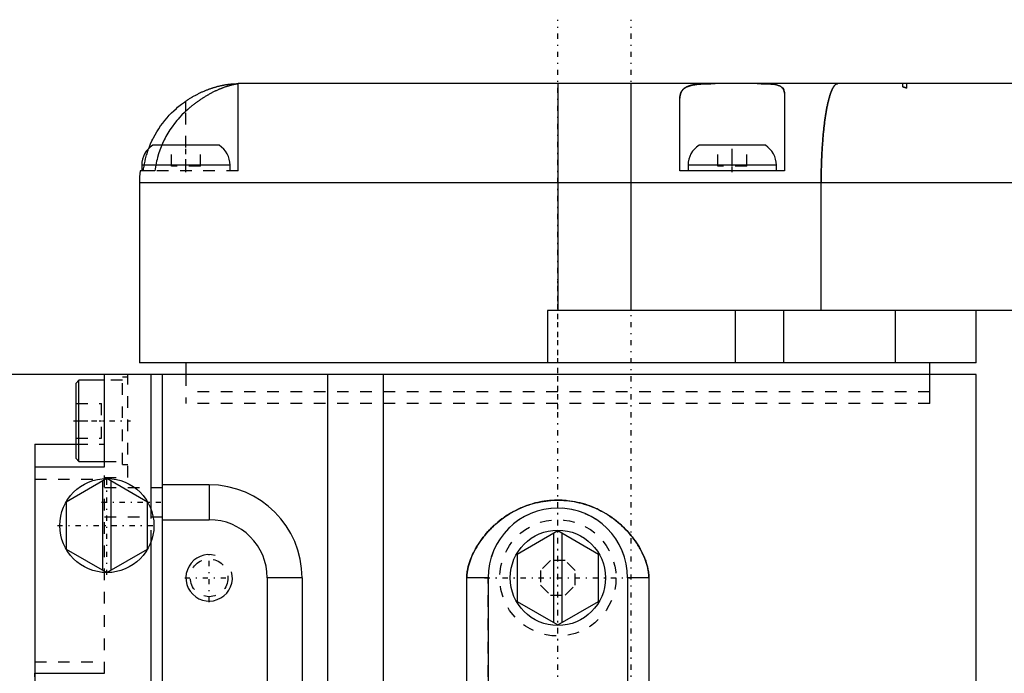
# Model space of a CAD drawing. Extents: x -584 to 223, y -128 to 128.
# Tile 3 of 21: x -539 to -455, y 4 to 61. Entities that reach past the tile are written whole.
import ezdxf

# ---------------------------------------------------------------- set-up
doc = ezdxf.new("R2010")
doc.units = 0
doc.linetypes.add('CENTER', pattern=[1.5, 0.45, -0.5, 0.05, -0.5])
doc.linetypes.add('DASHED', pattern=[2, 1, -1])
for name, color, linetype in [('AM_0', 7, 'CONTINUOUS'), ('AM_10', 7, 'CONTINUOUS'), ('AM_3', 7, 'DASHED'), ('AM_7', 7, 'CENTER')]:
    doc.layers.add(name, color=color, linetype=linetype)

msp = doc.modelspace()

# ---------------------------------------------------------------- linework, layer by layer
at = {"layer": 'AM_0', "color": 7, "linetype": 'CONTINUOUS'}
for p, q in [((-520.5, 47.5), (-520.5, 55)), ((-406.593, 55), (-520.5, 55)), ((-493, 55), (-493, 35.5)), ((-486.7, 35.5), (-486.7, 55)), ((-525, 52.638), (-525, 53.505)), ((-482.5, 47.5), (-482.5, 53.763)), ((-473.5, 54.169), (-473.5, 47.5)), ((-522.146, 49.7), (-527.854, 49.7)), ((-475.146, 49.7), (-480.854, 49.7)), ((-527.663, 47.5), (-528.941, 47.5)), ((-528.8, 48), (-528.8, 47.5)), ((-521.2, 48), (-528.8, 48)), ((-521.2, 47.5), (-521.2, 48)), ((-473.5, 47.5), (-482.5, 47.5)), ((-481.8, 48), (-481.8, 47.5)), ((-474.2, 48), (-481.8, 48)), ((-474.2, 47.5), (-474.2, 48)), ((-529, 46.5), (-529, 31)), ((-529, 46.5), (-408.215, 46.5)), ((-470.348, 35.5), (-470.348, 46.5)), ((-493.889, 35.5), (-493.889, 31)), ((-404.082, 35.5), (-493.889, 35.5)), ((-477.713, 31), (-477.713, 35.5)), ((-473.56, 31), (-473.56, 35.5)), ((-463.983, 35.5), (-463.983, 31)), ((-457, 31), (-457, 35.5)), ((-457, 31), (-529, 31)), ((-525, 31), (-525, 30)), ((-461, 30), (-461, 31)), ((-457, 30), (-546, 30)), ((-532, 22.045), (-532, 30)), ((-528, 18.401), (-528, 30)), ((-527, -30), (-527, 30)), ((-512.8, -30), (-512.8, 30)), ((-508.013, -30), (-508.013, 30)), ((-457, -30), (-457, 30)), ((-534.2, 29.5), (-534.45, 29.25)), ((-534.45, 22.75), (-534.45, 29.25)), ((-532, 29.5), (-534.2, 29.5)), ((-534.2, 22.5), (-534.2, 29.5)), ((-538, 24), (-534.45, 24)), ((-538, 24), (-538, -5.292)), ((-538, 22.045), (-532, 22.045)), ((-534.45, 22.75), (-534.2, 22.5)), ((-534.2, 22.5), (-532, 22.5)), ((-531.8, 21.041), (-535.3, 19.021)), ((-532.15, 13.161), (-532.15, 20.839)), ((-528.3, 19.021), (-531.8, 21.041)), ((-531.45, 20.839), (-531.45, 13.161)), ((-523, 20.5), (-527, 20.5)), ((-523, 20.5), (-523, 17.5)), ((-535.3, 19.021), (-535.3, 14.979)), ((-528.3, 14.979), (-528.3, 19.021)), ((-527, 17.5), (-523, 17.5)), ((-493, 16.541), (-496.5, 14.521)), ((-493.35, 8.661), (-493.35, 16.339)), ((-489.5, 14.521), (-493, 16.541)), ((-492.65, 16.339), (-492.65, 8.661)), ((-528, -30), (-528, 15.599)), ((-535.3, 14.979), (-531.8, 12.959)), ((-531.8, 12.959), (-528.3, 14.979)), ((-496.5, 14.521), (-496.5, 10.479)), ((-489.5, 10.479), (-489.5, 14.521)), ((-518, 12.5), (-518, -12.5)), ((-515, 12.5), (-518, 12.5)), ((-515, 12.5), (-515, -12.5)), ((-500.827, -30), (-500.827, 12.5)), ((-499.002, 12.5), (-500.827, 12.5)), ((-499.002, 12.5), (-499.002, -30)), ((-486.998, 12.5), (-486.998, -30)), ((-485.173, 12.5), (-486.998, 12.5)), ((-485.173, 12.5), (-485.173, -30)), ((-496.5, 10.479), (-493, 8.459)), ((-493, 8.459), (-489.5, 10.479)), ((-538, 4.292), (-532, 4.292))]:
    msp.add_line(p, q, dxfattribs=at)
for points in [[(-525, 53.505, 0), (-524.972, 53.524, 0), (-524.915, 53.562, 0), (-524.858, 53.6, 0), (-524.829, 53.618, 0), (-524.801, 53.637, 0), (-524.743, 53.674, 0), (-524.685, 53.71, 0), (-524.627, 53.746, 0), (-524.569, 53.781, 0), (-524.511, 53.817, 0), (-524.481, 53.834, 0), (-524.452, 53.851, 0), (-524.393, 53.885, 0), (-524.334, 53.919, 0), (-524.275, 53.952, 0), (-524.216, 53.985, 0), (-524.156, 54.017, 0), (-524.127, 54.033, 0), (-524.097, 54.048, 0), (-524.038, 54.079, 0), (-523.978, 54.11, 0), (-523.948, 54.125, 0), (-523.918, 54.14, 0), (-523.859, 54.17, 0), (-523.799, 54.199, 0), (-523.769, 54.213, 0), (-523.739, 54.227, 0), (-523.679, 54.255, 0), (-523.62, 54.283, 0), (-523.56, 54.31, 0), (-523.5, 54.336, 0), (-523.441, 54.362, 0), (-523.411, 54.374, 0), (-523.381, 54.387, 0), (-523.322, 54.411, 0), (-523.263, 54.435, 0), (-523.204, 54.459, 0), (-523.146, 54.482, 0), (-523.087, 54.504, 0), (-523.058, 54.515, 0), (-523.029, 54.526, 0), (-522.971, 54.547, 0), (-522.913, 54.567, 0), (-522.855, 54.587, 0), (-522.798, 54.607, 0), (-522.741, 54.626, 0), (-522.712, 54.635, 0), (-522.684, 54.644, 0), (-522.628, 54.662, 0), (-522.572, 54.679, 0), (-522.517, 54.696, 0), (-522.462, 54.712, 0), (-522.408, 54.727, 0), (-522.381, 54.734, 0), (-522.354, 54.742, 0), (-522.301, 54.756, 0), (-522.248, 54.77, 0), (-522.196, 54.783, 0), (-522.144, 54.796, 0), (-522.092, 54.808, 0), (-522.067, 54.814, 0), (-522.042, 54.82, 0), (-521.992, 54.831, 0), (-521.942, 54.842, 0), (-521.917, 54.848, 0), (-521.893, 54.853, 0), (-521.845, 54.863, 0), (-521.797, 54.872, 0), (-521.773, 54.877, 0), (-521.75, 54.881, 0), (-521.703, 54.889, 0), (-521.657, 54.898, 0), (-521.612, 54.905, 0), (-521.568, 54.913, 0), (-521.525, 54.919, 0), (-521.503, 54.923, 0), (-521.482, 54.926, 0), (-521.44, 54.932, 0), (-521.399, 54.938, 0), (-521.359, 54.943, 0), (-521.32, 54.948, 0), (-521.281, 54.953, 0), (-521.262, 54.955, 0), (-521.243, 54.957, 0), (-521.206, 54.961, 0), (-521.17, 54.965, 0), (-521.135, 54.969, 0), (-521.101, 54.972, 0), (-521.067, 54.975, 0), (-521.051, 54.976, 0), (-521.035, 54.978, 0), (-521.003, 54.98, 0), (-520.972, 54.983, 0), (-520.942, 54.985, 0), (-520.913, 54.987, 0), (-520.885, 54.988, 0), (-520.872, 54.989, 0), (-520.858, 54.99, 0), (-520.832, 54.991, 0), (-520.807, 54.993, 0), (-520.782, 54.994, 0), (-520.759, 54.995, 0), (-520.737, 54.996, 0), (-520.726, 54.996, 0), (-520.715, 54.996, 0), (-520.695, 54.997, 0), (-520.676, 54.998, 0), (-520.666, 54.998, 0), (-520.657, 54.998, 0), (-520.64, 54.998, 0), (-520.624, 54.999, 0), (-520.616, 54.999, 0), (-520.608, 54.999, 0), (-520.594, 54.999, 0), (-520.581, 54.999, 0), (-520.568, 55, 0), (-520.557, 55, 0), (-520.547, 55, 0), (-520.542, 55, 0), (-520.537, 55, 0), (-520.529, 55, 0), (-520.522, 55, 0), (-520.516, 55, 0), (-520.511, 55, 0), (-520.506, 55, 0), (-520.505, 55, 0), (-520.503, 55, 0), (-520.501, 55, 0), (-520.5, 55, 0), (-520.5, 55, 0)], [(-520.5, 54.988, 0), (-520.5, 54.988, 0), (-520.501, 54.987, 0), (-520.503, 54.986, 0), (-520.505, 54.986, 0), (-520.507, 54.985, 0), (-520.511, 54.984, 0), (-520.517, 54.983, 0), (-520.524, 54.982, 0), (-520.531, 54.98, 0), (-520.54, 54.979, 0), (-520.545, 54.978, 0), (-520.55, 54.977, 0), (-520.561, 54.975, 0), (-520.574, 54.973, 0), (-520.587, 54.971, 0), (-520.601, 54.968, 0), (-520.617, 54.965, 0), (-520.625, 54.964, 0), (-520.634, 54.963, 0), (-520.651, 54.96, 0), (-520.67, 54.956, 0), (-520.68, 54.954, 0), (-520.69, 54.953, 0), (-520.711, 54.949, 0), (-520.733, 54.945, 0), (-520.744, 54.943, 0), (-520.756, 54.94, 0), (-520.78, 54.936, 0), (-520.805, 54.931, 0), (-520.831, 54.925, 0), (-520.858, 54.92, 0), (-520.886, 54.914, 0), (-520.9, 54.911, 0), (-520.915, 54.907, 0), (-520.945, 54.901, 0), (-520.976, 54.893, 0), (-521.008, 54.886, 0), (-521.041, 54.878, 0), (-521.075, 54.87, 0), (-521.092, 54.865, 0), (-521.11, 54.861, 0), (-521.146, 54.851, 0), (-521.182, 54.842, 0), (-521.22, 54.831, 0), (-521.258, 54.821, 0), (-521.298, 54.81, 0), (-521.317, 54.804, 0), (-521.338, 54.798, 0), (-521.378, 54.786, 0), (-521.42, 54.773, 0), (-521.462, 54.76, 0), (-521.506, 54.746, 0), (-521.549, 54.732, 0), (-521.572, 54.724, 0), (-521.594, 54.717, 0), (-521.639, 54.701, 0), (-521.685, 54.685, 0), (-521.732, 54.669, 0), (-521.78, 54.651, 0), (-521.828, 54.634, 0), (-521.852, 54.624, 0), (-521.876, 54.615, 0), (-521.926, 54.596, 0), (-521.976, 54.576, 0), (-522.001, 54.566, 0), (-522.027, 54.556, 0), (-522.078, 54.535, 0), (-522.13, 54.513, 0), (-522.156, 54.502, 0), (-522.182, 54.491, 0), (-522.235, 54.468, 0), (-522.288, 54.445, 0), (-522.341, 54.421, 0), (-522.395, 54.396, 0), (-522.45, 54.371, 0), (-522.477, 54.358, 0), (-522.504, 54.345, 0), (-522.559, 54.318, 0), (-522.614, 54.291, 0), (-522.67, 54.263, 0), (-522.726, 54.235, 0), (-522.782, 54.206, 0), (-522.81, 54.191, 0), (-522.838, 54.176, 0), (-522.895, 54.146, 0), (-522.952, 54.115, 0), (-523.009, 54.083, 0), (-523.066, 54.051, 0), (-523.123, 54.019, 0), (-523.152, 54.002, 0), (-523.181, 53.985, 0), (-523.238, 53.952, 0), (-523.295, 53.917, 0), (-523.353, 53.882, 0), (-523.41, 53.847, 0), (-523.468, 53.811, 0), (-523.497, 53.793, 0), (-523.525, 53.775, 0), (-523.583, 53.738, 0), (-523.64, 53.7, 0), (-523.698, 53.662, 0), (-523.755, 53.623, 0), (-523.813, 53.584, 0), (-523.841, 53.564, 0), (-523.87, 53.545, 0), (-523.927, 53.505, 0), (-523.984, 53.464, 0), (-524.012, 53.444, 0), (-524.041, 53.423, 0), (-524.097, 53.382, 0), (-524.154, 53.34, 0), (-524.182, 53.319, 0), (-524.21, 53.297, 0), (-524.266, 53.255, 0), (-524.322, 53.212, 0), (-524.377, 53.168, 0), (-524.433, 53.124, 0), (-524.488, 53.08, 0), (-524.515, 53.057, 0), (-524.543, 53.035, 0), (-524.598, 52.989, 0), (-524.652, 52.944, 0), (-524.841, 52.781, 0), (-525, 52.638, 0)], [(-482.5, 53.763, 0), (-482.498, 53.846, 0), (-482.48, 54.004, 0), (-482.461, 54.09, 0), (-482.455, 54.114, 0), (-482.448, 54.138, 0), (-482.444, 54.15, 0), (-482.44, 54.161, 0), (-482.432, 54.184, 0), (-482.423, 54.207, 0), (-482.419, 54.218, 0), (-482.414, 54.229, 0), (-482.404, 54.252, 0), (-482.394, 54.273, 0), (-482.388, 54.284, 0), (-482.383, 54.295, 0), (-482.371, 54.316, 0), (-482.359, 54.336, 0), (-482.346, 54.357, 0), (-482.333, 54.377, 0), (-482.319, 54.396, 0), (-482.312, 54.406, 0), (-482.305, 54.415, 0), (-482.29, 54.434, 0), (-482.275, 54.453, 0), (-482.258, 54.471, 0), (-482.242, 54.489, 0), (-482.225, 54.506, 0), (-482.216, 54.515, 0), (-482.207, 54.523, 0), (-482.188, 54.54, 0), (-482.169, 54.557, 0), (-482.15, 54.573, 0), (-482.129, 54.588, 0), (-482.109, 54.604, 0), (-482.098, 54.611, 0), (-482.087, 54.619, 0), (-482.065, 54.633, 0), (-482.043, 54.648, 0), (-482.02, 54.662, 0), (-481.996, 54.675, 0), (-481.972, 54.689, 0), (-481.96, 54.695, 0), (-481.947, 54.702, 0), (-481.922, 54.714, 0), (-481.896, 54.726, 0), (-481.87, 54.738, 0), (-481.843, 54.75, 0), (-481.815, 54.761, 0), (-481.801, 54.766, 0), (-481.787, 54.772, 0), (-481.759, 54.782, 0), (-481.73, 54.793, 0), (-481.715, 54.798, 0), (-481.7, 54.803, 0), (-481.67, 54.812, 0), (-481.639, 54.821, 0), (-481.624, 54.826, 0), (-481.608, 54.83, 0), (-481.576, 54.839, 0), (-481.544, 54.848, 0), (-481.511, 54.856, 0), (-481.478, 54.864, 0), (-481.444, 54.871, 0), (-481.427, 54.875, 0), (-481.409, 54.878, 0), (-481.375, 54.885, 0), (-481.339, 54.892, 0), (-481.303, 54.899, 0), (-481.267, 54.905, 0), (-481.23, 54.911, 0), (-481.211, 54.914, 0), (-481.192, 54.917, 0), (-481.154, 54.922, 0), (-481.116, 54.927, 0), (-481.077, 54.933, 0), (-481.038, 54.937, 0), (-480.998, 54.942, 0), (-480.978, 54.944, 0), (-480.958, 54.946, 0), (-480.917, 54.95, 0), (-480.876, 54.954, 0), (-480.835, 54.958, 0), (-480.793, 54.961, 0), (-480.751, 54.965, 0), (-480.73, 54.966, 0), (-480.708, 54.968, 0), (-480.665, 54.971, 0), (-480.622, 54.973, 0), (-480.578, 54.976, 0), (-480.534, 54.978, 0), (-480.49, 54.981, 0), (-480.468, 54.982, 0), (-480.445, 54.983, 0), (-480.4, 54.985, 0), (-480.354, 54.987, 0), (-480.332, 54.987, 0), (-480.309, 54.988, 0), (-480.262, 54.99, 0), (-480.216, 54.991, 0), (-480.192, 54.992, 0), (-480.169, 54.992, 0), (-480.122, 54.994, 0), (-480.074, 54.995, 0), (-480.026, 54.996, 0), (-479.978, 54.996, 0), (-479.93, 54.997, 0), (-479.905, 54.997, 0), (-479.881, 54.998, 0), (-479.832, 54.998, 0), (-479.783, 54.999, 0), (-479.733, 54.999, 0), (-479.683, 54.999, 0), (-479.633, 55, 0), (-479.608, 55, 0), (-479.583, 55, 0), (-479.532, 55, 0), (-479.482, 55, 0), (-479.456, 55, 0)], [(-475.857, 55, 0), (-475.737, 55, 0), (-475.503, 54.998, 0), (-475.279, 54.994, 0), (-475.171, 54.991, 0), (-475.065, 54.988, 0), (-474.862, 54.977, 0), (-474.671, 54.962, 0), (-474.493, 54.943, 0), (-474.328, 54.917, 0), (-474.177, 54.885, 0), (-474.107, 54.867, 0), (-474.04, 54.846, 0), (-473.919, 54.8, 0), (-473.813, 54.745, 0), (-473.723, 54.682, 0), (-473.648, 54.609, 0), (-473.589, 54.528, 0), (-473.565, 54.483, 0), (-473.545, 54.437, 0), (-473.516, 54.336, 0), (-473.502, 54.227, 0), (-473.5, 54.169, 0)], [(-470.348, 46.5, 0), (-470.348, 46.562, 0), (-470.347, 46.686, 0), (-470.347, 46.81, 0), (-470.346, 46.872, 0), (-470.346, 46.933, 0), (-470.345, 47.057, 0), (-470.343, 47.18, 0), (-470.341, 47.303, 0), (-470.339, 47.426, 0), (-470.337, 47.549, 0), (-470.336, 47.61, 0), (-470.334, 47.671, 0), (-470.331, 47.793, 0), (-470.328, 47.915, 0), (-470.324, 48.037, 0), (-470.32, 48.158, 0), (-470.316, 48.279, 0), (-470.314, 48.339, 0), (-470.312, 48.399, 0), (-470.307, 48.52, 0), (-470.302, 48.639, 0), (-470.299, 48.699, 0), (-470.296, 48.759, 0), (-470.291, 48.877, 0), (-470.285, 48.996, 0), (-470.282, 49.055, 0), (-470.279, 49.114, 0), (-470.272, 49.231, 0), (-470.265, 49.348, 0), (-470.258, 49.464, 0), (-470.251, 49.58, 0), (-470.243, 49.695, 0), (-470.239, 49.753, 0), (-470.235, 49.81, 0), (-470.227, 49.924, 0), (-470.218, 50.037, 0), (-470.21, 50.149, 0), (-470.201, 50.26, 0), (-470.191, 50.37, 0), (-470.186, 50.425, 0), (-470.182, 50.48, 0), (-470.172, 50.589, 0), (-470.162, 50.697, 0), (-470.151, 50.804, 0), (-470.141, 50.91, 0), (-470.13, 51.015, 0), (-470.124, 51.067, 0), (-470.119, 51.119, 0), (-470.107, 51.222, 0), (-470.096, 51.324, 0), (-470.084, 51.425, 0), (-470.072, 51.525, 0), (-470.059, 51.624, 0), (-470.053, 51.673, 0), (-470.047, 51.722, 0), (-470.034, 51.819, 0), (-470.021, 51.915, 0), (-470.007, 52.01, 0), (-469.994, 52.103, 0), (-469.98, 52.196, 0), (-469.973, 52.242, 0), (-469.966, 52.287, 0), (-469.951, 52.377, 0), (-469.937, 52.466, 0), (-469.93, 52.51, 0), (-469.922, 52.554, 0), (-469.907, 52.64, 0), (-469.892, 52.725, 0), (-469.884, 52.767, 0), (-469.877, 52.809, 0), (-469.861, 52.891, 0), (-469.846, 52.972, 0), (-469.83, 53.051, 0), (-469.814, 53.129, 0), (-469.797, 53.206, 0), (-469.789, 53.243, 0), (-469.781, 53.281, 0), (-469.764, 53.355, 0), (-469.747, 53.427, 0), (-469.73, 53.498, 0), (-469.713, 53.567, 0), (-469.696, 53.635, 0), (-469.687, 53.668, 0), (-469.678, 53.701, 0), (-469.661, 53.766, 0), (-469.643, 53.829, 0), (-469.625, 53.891, 0), (-469.607, 53.951, 0), (-469.589, 54.01, 0), (-469.579, 54.039, 0), (-469.57, 54.067, 0), (-469.551, 54.123, 0), (-469.533, 54.177, 0), (-469.514, 54.229, 0), (-469.495, 54.28, 0), (-469.476, 54.329, 0), (-469.466, 54.353, 0), (-469.457, 54.376, 0), (-469.437, 54.422, 0), (-469.418, 54.466, 0), (-469.398, 54.508, 0), (-469.379, 54.549, 0), (-469.359, 54.588, 0), (-469.349, 54.607, 0), (-469.339, 54.625, 0), (-469.319, 54.66, 0), (-469.299, 54.694, 0), (-469.289, 54.71, 0), (-469.279, 54.726, 0), (-469.259, 54.756, 0), (-469.239, 54.785, 0), (-469.229, 54.798, 0), (-469.218, 54.811, 0), (-469.198, 54.836, 0), (-469.178, 54.86, 0), (-469.157, 54.881, 0), (-469.137, 54.901, 0), (-469.116, 54.919, 0), (-469.106, 54.927, 0), (-469.096, 54.935, 0), (-469.075, 54.949, 0), (-469.054, 54.962, 0), (-469.034, 54.973, 0), (-469.013, 54.982, 0), (-468.992, 54.989, 0), (-468.982, 54.992, 0), (-468.971, 54.994, 0), (-468.95, 54.998, 0), (-468.93, 55, 0), (-468.919, 55, 0)], [(-528.189, 49.441, 0), (-528.138, 49.573, 0), (-528.033, 49.83, 0), (-527.917, 50.088, 0), (-527.854, 50.218, 0), (-527.789, 50.348, 0), (-527.651, 50.608, 0), (-527.501, 50.866, 0), (-527.341, 51.12, 0), (-527.173, 51.368, 0), (-526.996, 51.61, 0), (-526.905, 51.728, 0), (-526.812, 51.844, 0), (-526.623, 52.068, 0), (-526.43, 52.281, 0), (-526.234, 52.483, 0), (-526.034, 52.677, 0), (-525.821, 52.87, 0), (-525.711, 52.965, 0), (-525.598, 53.059, 0), (-525.365, 53.242, 0), (-525.123, 53.419, 0), (-525, 53.505, 0)], [(-525, 52.638, 0), (-525.115, 52.53, 0), (-525.337, 52.31, 0), (-525.557, 52.077, 0), (-525.665, 51.955, 0), (-525.772, 51.83, 0), (-525.981, 51.57, 0), (-526.182, 51.3, 0), (-526.372, 51.021, 0), (-526.55, 50.736, 0), (-526.715, 50.447, 0), (-526.792, 50.302, 0), (-526.866, 50.157, 0), (-527.002, 49.867, 0), (-527.125, 49.58, 0), (-527.238, 49.282, 0), (-527.343, 48.973, 0), (-527.436, 48.654, 0), (-527.479, 48.491, 0), (-527.518, 48.328, 0), (-527.586, 47.997, 0), (-527.641, 47.666, 0), (-527.663, 47.5, 0)], [(-500.827, 12.5, 0), (-500.826, 12.59, 0), (-500.817, 12.77, 0), (-500.8, 12.949, 0), (-500.788, 13.038, 0), (-500.775, 13.127, 0), (-500.742, 13.304, 0), (-500.702, 13.48, 0), (-500.655, 13.655, 0), (-500.602, 13.828, 0), (-500.543, 14, 0), (-500.511, 14.085, 0), (-500.478, 14.17, 0), (-500.409, 14.337, 0), (-500.336, 14.501, 0), (-500.258, 14.664, 0), (-500.175, 14.827, 0), (-500.085, 14.992, 0), (-500.038, 15.074, 0), (-499.99, 15.157, 0), (-499.888, 15.323, 0), (-499.781, 15.489, 0), (-499.725, 15.572, 0), (-499.668, 15.655, 0), (-499.549, 15.821, 0), (-499.423, 15.986, 0), (-499.359, 16.069, 0), (-499.292, 16.151, 0), (-499.155, 16.314, 0), (-499.012, 16.476, 0), (-498.862, 16.636, 0), (-498.708, 16.793, 0), (-498.549, 16.946, 0), (-498.469, 17.021, 0), (-498.387, 17.095, 0), (-498.221, 17.239, 0), (-498.051, 17.379, 0), (-497.877, 17.515, 0), (-497.7, 17.646, 0), (-497.519, 17.772, 0), (-497.428, 17.834, 0), (-497.335, 17.894, 0), (-497.148, 18.011, 0), (-496.957, 18.122, 0), (-496.764, 18.229, 0), (-496.568, 18.331, 0), (-496.368, 18.427, 0), (-496.268, 18.473, 0), (-496.166, 18.518, 0), (-495.962, 18.603, 0), (-495.756, 18.683, 0), (-495.548, 18.756, 0), (-495.337, 18.825, 0), (-495.125, 18.887, 0), (-495.018, 18.916, 0), (-494.911, 18.943, 0), (-494.696, 18.994, 0), (-494.478, 19.038, 0), (-494.26, 19.077, 0), (-494.04, 19.109, 0), (-493.82, 19.136, 0), (-493.71, 19.146, 0), (-493.599, 19.156, 0), (-493.378, 19.169, 0), (-493.156, 19.177, 0), (-493.045, 19.178, 0), (-492.934, 19.178, 0), (-492.712, 19.173, 0), (-492.49, 19.162, 0), (-492.38, 19.154, 0), (-492.269, 19.144, 0), (-492.049, 19.121, 0), (-491.829, 19.091, 0), (-491.61, 19.055, 0), (-491.392, 19.013, 0), (-491.176, 18.965, 0), (-491.068, 18.938, 0), (-490.961, 18.91, 0), (-490.748, 18.85, 0), (-490.537, 18.785, 0), (-490.328, 18.713, 0), (-490.121, 18.636, 0), (-489.916, 18.553, 0), (-489.815, 18.51, 0), (-489.714, 18.465, 0), (-489.514, 18.371, 0), (-489.317, 18.272, 0), (-489.122, 18.167, 0), (-488.931, 18.058, 0), (-488.742, 17.943, 0), (-488.648, 17.883, 0), (-488.556, 17.823, 0), (-488.373, 17.698, 0), (-488.194, 17.569, 0), (-488.019, 17.434, 0), (-487.847, 17.296, 0), (-487.679, 17.153, 0), (-487.596, 17.08, 0), (-487.515, 17.005, 0), (-487.354, 16.854, 0), (-487.198, 16.698, 0), (-487.046, 16.539, 0), (-486.898, 16.375, 0), (-486.755, 16.208, 0), (-486.685, 16.123, 0), (-486.617, 16.038, 0), (-486.485, 15.866, 0), (-486.359, 15.693, 0), (-486.298, 15.606, 0), (-486.239, 15.519, 0), (-486.125, 15.344, 0), (-486.018, 15.17, 0), (-485.966, 15.082, 0), (-485.917, 14.995, 0), (-485.822, 14.82, 0), (-485.734, 14.647, 0), (-485.652, 14.474, 0), (-485.576, 14.303, 0), (-485.507, 14.133, 0), (-485.475, 14.049, 0), (-485.445, 13.965, 0), (-485.389, 13.799, 0), (-485.338, 13.63, 0), (-485.293, 13.46, 0), (-485.255, 13.288, 0), (-485.223, 13.114, 0), (-485.21, 13.027, 0), (-485.199, 12.94, 0), (-485.182, 12.764, 0), (-485.174, 12.588, 0), (-485.173, 12.5, 0)]]:
    msp.add_polyline3d(points, dxfattribs=at)
for centre, radius in [((-531.8, 17), 4.05), ((-493, 12.5), 4.1)]:
    msp.add_circle(centre, radius, dxfattribs=at)
for centre, radius, start, end in [((-526.8, 48), 2, 121.78833, 180), ((-523.2, 48), 2, 0, 58.21167), ((-479.8, 48), 2, 121.78833, 180), ((-476.2, 48), 2, 0, 58.21167), ((-520.5, 46.5), 8.5, 173.24367, 180), ((-523, 12.5), 8, 0, 90), ((-493, 12.5), 6.002, 0, 180), ((-523, 12.5), 5, 0, 90)]:
    msp.add_arc(centre, radius, start, end, dxfattribs=at)
at = {"layer": 'AM_10', "color": 7, "linetype": 'CONTINUOUS'}
msp.add_arc((-523, 12.5), 2, 75, 15, dxfattribs=at)
at = {"layer": 'AM_3', "color": 6, "linetype": 'DASHED'}
for p, q in [((-463.311, 54.713), (-463.311, 55)), ((-463, 55), (-463, 54.624)), ((-525, 47.5), (-525, 52.638)), ((-526.25, 47.9), (-526.25, 49.7)), ((-523.75, 47.9), (-523.75, 49.7)), ((-479.25, 47.9), (-479.25, 49.7)), ((-478, 47.9), (-478, 49.7)), ((-476.75, 47.9), (-476.75, 49.7)), ((-520.5, 47.5), (-527.663, 47.5)), ((-523.75, 47.9), (-526.25, 47.9)), ((-476.75, 47.9), (-479.25, 47.9)), ((-530, 29.75), (-530.45, 29.75)), ((-530.45, 22.25), (-530.45, 29.75)), ((-530, 21.12), (-530, 30)), ((-525, 30), (-525, 27.5)), ((-525, 30), (-525, 28.5)), ((-461, 27.5), (-461, 30)), ((-461, 28.5), (-461, 30)), ((-530.45, 29.5), (-532, 29.5)), ((-461, 28.5), (-525, 28.5)), ((-534.45, 27.5), (-532.25, 27.5)), ((-532.25, 24.5), (-532.25, 27.5)), ((-461, 27.5), (-525, 27.5)), ((-534.45, 24.499), (-534.45, 26)), ((-534.45, 26), (-532.25, 26)), ((-534.45, 24.5), (-532.25, 24.5)), ((-534.45, 24), (-532, 24)), ((-532, 22.5), (-530.45, 22.5)), ((-532, 4.292), (-532, 22.045)), ((-530.45, 22.25), (-530, 22.25)), ((-538, 21), (-532, 21)), ((-532, 21.12), (-530, 21.12)), ((-527, 20.25), (-532, 20.25)), ((-528, 15.599), (-528, 18.401)), ((-532, 17.75), (-527, 17.75)), ((-493.62, 14), (-494.5, 13.12)), ((-492.38, 14), (-493.62, 14)), ((-491.5, 13.12), (-492.38, 14)), ((-494.5, 13.12), (-494.5, 11.88)), ((-491.5, 11.88), (-491.5, 13.12)), ((-499, -30), (-499, 12.5)), ((-494.5, 11.88), (-493.62, 11)), ((-492.38, 11), (-491.5, 11.88)), ((-487, 12.5), (-487, -30)), ((-493.62, 11), (-492.38, 11)), ((-538, 5.292), (-532, 5.292)), ((-538, -24), (-538, 4.292))]:
    msp.add_line(p, q, dxfattribs=at)
for points in [[(-479.456, 55, 0), (-479.481, 55, 0), (-479.532, 55, 0), (-479.583, 55, 0), (-479.608, 55, 0), (-479.633, 55, 0), (-479.683, 54.999, 0), (-479.732, 54.999, 0), (-479.782, 54.999, 0), (-479.831, 54.998, 0), (-479.88, 54.998, 0), (-479.904, 54.997, 0), (-479.929, 54.997, 0), (-479.977, 54.996, 0), (-480.025, 54.996, 0), (-480.073, 54.995, 0), (-480.121, 54.994, 0), (-480.168, 54.992, 0), (-480.192, 54.992, 0), (-480.215, 54.991, 0), (-480.262, 54.99, 0), (-480.308, 54.988, 0), (-480.331, 54.987, 0), (-480.354, 54.987, 0), (-480.4, 54.985, 0), (-480.445, 54.983, 0), (-480.468, 54.982, 0), (-480.49, 54.981, 0), (-480.535, 54.978, 0), (-480.579, 54.976, 0), (-480.623, 54.973, 0), (-480.666, 54.971, 0), (-480.709, 54.968, 0), (-480.73, 54.966, 0), (-480.752, 54.965, 0), (-480.794, 54.961, 0), (-480.836, 54.958, 0), (-480.877, 54.954, 0), (-480.918, 54.95, 0), (-480.958, 54.946, 0), (-480.978, 54.944, 0), (-480.998, 54.942, 0), (-481.038, 54.937, 0), (-481.077, 54.932, 0), (-481.116, 54.927, 0), (-481.154, 54.922, 0), (-481.192, 54.917, 0), (-481.211, 54.914, 0), (-481.23, 54.911, 0), (-481.267, 54.905, 0), (-481.303, 54.899, 0), (-481.339, 54.892, 0), (-481.375, 54.885, 0), (-481.41, 54.878, 0), (-481.427, 54.875, 0), (-481.444, 54.871, 0), (-481.478, 54.863, 0), (-481.512, 54.856, 0), (-481.545, 54.847, 0), (-481.577, 54.839, 0), (-481.609, 54.83, 0), (-481.625, 54.826, 0), (-481.64, 54.821, 0), (-481.671, 54.812, 0), (-481.701, 54.802, 0), (-481.716, 54.797, 0), (-481.731, 54.792, 0), (-481.76, 54.782, 0), (-481.788, 54.771, 0), (-481.802, 54.766, 0), (-481.816, 54.761, 0), (-481.844, 54.749, 0), (-481.87, 54.738, 0), (-481.897, 54.726, 0), (-481.923, 54.714, 0), (-481.948, 54.701, 0), (-481.96, 54.695, 0), (-481.972, 54.688, 0), (-481.996, 54.675, 0), (-482.02, 54.662, 0), (-482.043, 54.648, 0), (-482.065, 54.633, 0), (-482.087, 54.619, 0), (-482.098, 54.611, 0), (-482.109, 54.604, 0), (-482.129, 54.589, 0), (-482.149, 54.573, 0), (-482.169, 54.557, 0), (-482.188, 54.54, 0), (-482.207, 54.523, 0), (-482.216, 54.515, 0), (-482.225, 54.506, 0), (-482.242, 54.489, 0), (-482.258, 54.471, 0), (-482.275, 54.453, 0), (-482.29, 54.434, 0), (-482.305, 54.415, 0), (-482.312, 54.406, 0), (-482.319, 54.396, 0), (-482.333, 54.376, 0), (-482.346, 54.357, 0), (-482.359, 54.336, 0), (-482.371, 54.316, 0), (-482.383, 54.295, 0), (-482.388, 54.284, 0), (-482.394, 54.273, 0), (-482.404, 54.252, 0), (-482.414, 54.23, 0), (-482.419, 54.218, 0), (-482.423, 54.207, 0), (-482.432, 54.184, 0), (-482.44, 54.161, 0), (-482.444, 54.15, 0), (-482.448, 54.138, 0), (-482.455, 54.114, 0), (-482.461, 54.09, 0), (-482.48, 54.004, 0), (-482.498, 53.846, 0), (-482.5, 53.763, 0)], [(-473.5, 54.169, 0), (-473.502, 54.227, 0), (-473.516, 54.336, 0), (-473.545, 54.437, 0), (-473.565, 54.484, 0), (-473.589, 54.528, 0), (-473.649, 54.61, 0), (-473.724, 54.682, 0), (-473.814, 54.745, 0), (-473.92, 54.8, 0), (-474.041, 54.846, 0), (-474.107, 54.867, 0), (-474.177, 54.885, 0), (-474.328, 54.917, 0), (-474.494, 54.943, 0), (-474.672, 54.963, 0), (-474.862, 54.977, 0), (-475.065, 54.988, 0), (-475.17, 54.991, 0), (-475.279, 54.994, 0), (-475.503, 54.998, 0), (-475.737, 55, 0), (-475.857, 55, 0)], [(-468.919, 55, 0), (-468.93, 55, 0), (-468.95, 54.998, 0), (-468.971, 54.994, 0), (-468.982, 54.992, 0), (-468.992, 54.989, 0), (-469.013, 54.982, 0), (-469.034, 54.973, 0), (-469.054, 54.962, 0), (-469.075, 54.949, 0), (-469.096, 54.935, 0), (-469.106, 54.927, 0), (-469.116, 54.919, 0), (-469.137, 54.901, 0), (-469.157, 54.881, 0), (-469.178, 54.86, 0), (-469.198, 54.836, 0), (-469.219, 54.811, 0), (-469.229, 54.798, 0), (-469.239, 54.785, 0), (-469.259, 54.756, 0), (-469.279, 54.726, 0), (-469.289, 54.71, 0), (-469.299, 54.694, 0), (-469.319, 54.66, 0), (-469.339, 54.625, 0), (-469.349, 54.606, 0), (-469.359, 54.587, 0), (-469.379, 54.549, 0), (-469.398, 54.508, 0), (-469.418, 54.466, 0), (-469.437, 54.422, 0), (-469.457, 54.376, 0), (-469.466, 54.352, 0), (-469.476, 54.328, 0), (-469.495, 54.279, 0), (-469.514, 54.228, 0), (-469.533, 54.176, 0), (-469.552, 54.122, 0), (-469.57, 54.067, 0), (-469.579, 54.038, 0), (-469.589, 54.009, 0), (-469.607, 53.951, 0), (-469.625, 53.891, 0), (-469.643, 53.829, 0), (-469.661, 53.765, 0), (-469.679, 53.701, 0), (-469.687, 53.668, 0), (-469.696, 53.634, 0), (-469.713, 53.566, 0), (-469.73, 53.497, 0), (-469.747, 53.426, 0), (-469.764, 53.354, 0), (-469.781, 53.28, 0), (-469.789, 53.243, 0), (-469.797, 53.205, 0), (-469.814, 53.129, 0), (-469.83, 53.051, 0), (-469.846, 52.971, 0), (-469.861, 52.89, 0), (-469.877, 52.808, 0), (-469.885, 52.766, 0), (-469.892, 52.724, 0), (-469.907, 52.639, 0), (-469.922, 52.553, 0), (-469.93, 52.51, 0), (-469.937, 52.466, 0), (-469.952, 52.377, 0), (-469.966, 52.286, 0), (-469.973, 52.241, 0), (-469.98, 52.195, 0), (-469.994, 52.103, 0), (-470.007, 52.009, 0), (-470.021, 51.914, 0), (-470.034, 51.819, 0), (-470.047, 51.722, 0), (-470.053, 51.673, 0), (-470.059, 51.624, 0), (-470.072, 51.525, 0), (-470.084, 51.425, 0), (-470.096, 51.324, 0), (-470.107, 51.221, 0), (-470.119, 51.118, 0), (-470.124, 51.066, 0), (-470.13, 51.014, 0), (-470.141, 50.909, 0), (-470.151, 50.803, 0), (-470.162, 50.696, 0), (-470.172, 50.588, 0), (-470.182, 50.48, 0), (-470.186, 50.425, 0), (-470.191, 50.37, 0), (-470.201, 50.26, 0), (-470.21, 50.148, 0), (-470.218, 50.036, 0), (-470.227, 49.923, 0), (-470.235, 49.809, 0), (-470.239, 49.752, 0), (-470.243, 49.695, 0), (-470.251, 49.58, 0), (-470.258, 49.464, 0), (-470.265, 49.348, 0), (-470.272, 49.231, 0), (-470.279, 49.113, 0), (-470.282, 49.055, 0), (-470.285, 48.996, 0), (-470.291, 48.877, 0), (-470.296, 48.758, 0), (-470.299, 48.699, 0), (-470.302, 48.639, 0), (-470.307, 48.519, 0), (-470.312, 48.399, 0), (-470.314, 48.339, 0), (-470.316, 48.279, 0), (-470.32, 48.158, 0), (-470.324, 48.037, 0), (-470.328, 47.915, 0), (-470.331, 47.793, 0), (-470.334, 47.671, 0), (-470.336, 47.61, 0), (-470.337, 47.549, 0), (-470.339, 47.426, 0), (-470.341, 47.303, 0), (-470.343, 47.18, 0), (-470.345, 47.057, 0), (-470.346, 46.933, 0), (-470.346, 46.871, 0), (-470.347, 46.81, 0), (-470.347, 46.686, 0), (-470.348, 46.562, 0), (-470.348, 46.5, 0)], [(-463.311, 54.713, 0), (-463.259, 54.699, 0), (-463.155, 54.67, 0), (-463.051, 54.64, 0), (-463, 54.624, 0)], [(-463, 54.624, 0), (-463.051, 54.64, 0), (-463.155, 54.67, 0), (-463.259, 54.699, 0), (-463.311, 54.713, 0)], [(-528.658, 47.5, 0), (-528.651, 47.555, 0), (-528.637, 47.666, 0), (-528.62, 47.777, 0), (-528.612, 47.832, 0), (-528.603, 47.888, 0), (-528.583, 47.999, 0), (-528.563, 48.109, 0), (-528.54, 48.22, 0), (-528.517, 48.33, 0), (-528.492, 48.439, 0), (-528.479, 48.494, 0), (-528.465, 48.548, 0), (-528.437, 48.657, 0), (-528.408, 48.765, 0), (-528.377, 48.872, 0), (-528.346, 48.977, 0), (-528.313, 49.082, 0), (-528.296, 49.135, 0), (-528.278, 49.186, 0), (-528.243, 49.289, 0), (-528.207, 49.39, 0), (-528.189, 49.441, 0)], [(-485.173, 12.5, 0), (-485.174, 12.59, 0), (-485.183, 12.77, 0), (-485.2, 12.949, 0), (-485.212, 13.038, 0), (-485.225, 13.127, 0), (-485.258, 13.304, 0), (-485.298, 13.48, 0), (-485.345, 13.655, 0), (-485.398, 13.828, 0), (-485.457, 14, 0), (-485.489, 14.085, 0), (-485.522, 14.17, 0), (-485.591, 14.337, 0), (-485.664, 14.501, 0), (-485.742, 14.664, 0), (-485.825, 14.827, 0), (-485.915, 14.992, 0), (-485.962, 15.074, 0), (-486.01, 15.157, 0), (-486.112, 15.323, 0), (-486.219, 15.489, 0), (-486.275, 15.572, 0), (-486.332, 15.655, 0), (-486.451, 15.821, 0), (-486.577, 15.986, 0), (-486.641, 16.069, 0), (-486.708, 16.151, 0), (-486.845, 16.314, 0), (-486.988, 16.476, 0), (-487.138, 16.636, 0), (-487.292, 16.793, 0), (-487.451, 16.946, 0), (-487.531, 17.021, 0), (-487.613, 17.095, 0), (-487.779, 17.239, 0), (-487.949, 17.379, 0), (-488.123, 17.515, 0), (-488.3, 17.646, 0), (-488.481, 17.772, 0), (-488.572, 17.834, 0), (-488.665, 17.894, 0), (-488.852, 18.011, 0), (-489.043, 18.122, 0), (-489.236, 18.229, 0), (-489.432, 18.331, 0), (-489.632, 18.427, 0), (-489.732, 18.473, 0), (-489.834, 18.518, 0), (-490.038, 18.603, 0), (-490.244, 18.683, 0), (-490.452, 18.756, 0), (-490.663, 18.825, 0), (-490.875, 18.887, 0), (-490.982, 18.916, 0), (-491.089, 18.943, 0), (-491.304, 18.994, 0), (-491.522, 19.038, 0), (-491.74, 19.077, 0), (-491.96, 19.109, 0), (-492.18, 19.136, 0), (-492.29, 19.146, 0), (-492.401, 19.156, 0), (-492.622, 19.169, 0), (-492.844, 19.177, 0), (-492.955, 19.178, 0), (-493.066, 19.178, 0), (-493.288, 19.173, 0), (-493.51, 19.162, 0), (-493.62, 19.154, 0), (-493.731, 19.144, 0), (-493.951, 19.121, 0), (-494.171, 19.091, 0), (-494.39, 19.055, 0), (-494.608, 19.013, 0), (-494.824, 18.965, 0), (-494.932, 18.938, 0), (-495.039, 18.91, 0), (-495.252, 18.85, 0), (-495.463, 18.785, 0), (-495.672, 18.713, 0), (-495.879, 18.636, 0), (-496.084, 18.553, 0), (-496.185, 18.51, 0), (-496.286, 18.465, 0), (-496.486, 18.371, 0), (-496.683, 18.272, 0), (-496.878, 18.167, 0), (-497.069, 18.058, 0), (-497.258, 17.943, 0), (-497.352, 17.883, 0), (-497.444, 17.823, 0), (-497.627, 17.698, 0), (-497.806, 17.569, 0), (-497.981, 17.434, 0), (-498.153, 17.296, 0), (-498.321, 17.153, 0), (-498.404, 17.08, 0), (-498.485, 17.005, 0), (-498.646, 16.854, 0), (-498.802, 16.698, 0), (-498.954, 16.539, 0), (-499.102, 16.375, 0), (-499.245, 16.208, 0), (-499.315, 16.123, 0), (-499.383, 16.038, 0), (-499.515, 15.866, 0), (-499.641, 15.693, 0), (-499.702, 15.606, 0), (-499.761, 15.519, 0), (-499.875, 15.344, 0), (-499.982, 15.17, 0), (-500.034, 15.082, 0), (-500.083, 14.995, 0), (-500.178, 14.82, 0), (-500.266, 14.647, 0), (-500.348, 14.474, 0), (-500.424, 14.303, 0), (-500.493, 14.133, 0), (-500.525, 14.049, 0), (-500.555, 13.965, 0), (-500.611, 13.799, 0), (-500.662, 13.63, 0), (-500.707, 13.46, 0), (-500.745, 13.288, 0), (-500.777, 13.114, 0), (-500.79, 13.027, 0), (-500.801, 12.94, 0), (-500.818, 12.764, 0), (-500.826, 12.588, 0), (-500.827, 12.5, 0)]]:
    msp.add_polyline3d(points, dxfattribs=at)
for centre, radius in [((-493, 12.5), 5), ((-523, 12.5), 1.621)]:
    msp.add_circle(centre, radius, dxfattribs=at)
for centre, radius, start, end in [((-465.5, 46.5), 8.5, 72.89536, 75.07717), ((-493, 12.5), 6, 0, 180)]:
    msp.add_arc(centre, radius, start, end, dxfattribs=at)
at = {"layer": 'AM_7', "color": 4, "linetype": 'CENTER'}
for p, q in [((-493, -60.5), (-493, 60.5)), ((-486.7, -60.5), (-486.7, 60.5)), ((-525, 47.39), (-525, 49.81)), ((-478, 47.39), (-478, 49.81)), ((-493, 27), (-493, 38)), ((-534.673, 26), (-529.778, 26)), ((-531.8, 12.748), (-531.8, 21.252)), ((-532.25, 19), (-526.75, 19)), ((-493, 6.198), (-493, 18.802)), ((-536.052, 17), (-527.548, 17)), ((-523, 10.4), (-523, 14.6)), ((-525.1, 12.5), (-520.9, 12.5)), ((-499.302, 12.5), (-486.698, 12.5))]:
    msp.add_line(p, q, dxfattribs=at)

doc.saveas('drawing.dxf')
